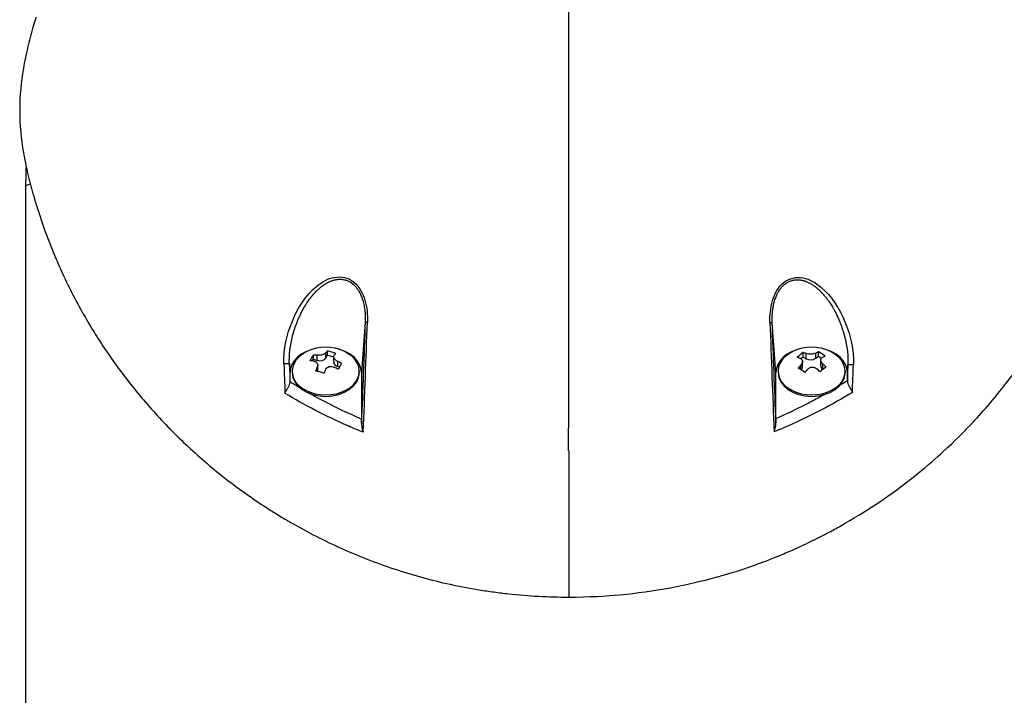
# Model space of a CAD drawing. Header units: millimetres. Extents: x 0 to 4378, y 0 to 2376.
# Tile 9 of 229: x 739 to 876, y 325 to 419. Entities that reach past the tile are written whole.
import ezdxf

# ---------------------------------------------------------------- set-up
doc = ezdxf.new("R2010")
doc.units = ezdxf.units.MM
doc.header["$LTSCALE"] = 0.2
doc.styles.add('Rainbow-5.0 Style', font='malgunsl.ttf')
doc.dimstyles.new('Rainbow-5.0 Style', dxfattribs={"dimtxt": 4, "dimasz": 2.5, "dimexe": 1, "dimexo": 1, "dimgap": 1, "dimtad": 1, "dimdsep": 46, "dimtxsty": 'Rainbow-5.0 Style', "dimcen": 0, "dimclrd": 251, "dimclre": 251, "dimclrt": 7, "dimazin": 3, "dimtp": 0.1, "dimtm": 0.1, "dimtfac": 0.61, "dimtmove": 0, "dimatfit": 3, "dimfxl": 1, "dimlwd": -1, "dimlwe": -1, "dimarcsym": 1})

# ---------------------------------------------------------------- blocks, each defined once
blk = doc.blocks.new('A$C0ad0ff27')
for p, q in [((-76, 187.5), (-76, 96.5)), ((-35.24, 172.96), (-35.24, 172.96)), ((-36.8, 170.99), (-36.79, 170.99)), ((-36.71, 171.13), (-36.71, 171.14)), ((-36, 172.12), (-36, 172.11)), ((36, 172.01), (36, 172)), ((36.71, 171.01), (36.71, 171.02)), ((36.72, 170.99), (36.72, 170.99)), ((-37.09, 170.5), (-37.08, 170.5)), ((-28.57, 170.5), (-28.57, 170.5)), ((-28.27, 170.5), (-28.27, 170.5)), ((28.28, 170.5), (28.28, 170.5)), ((28.58, 170.5), (28.59, 170.5)), ((37.01, 170.5), (37.02, 170.5)), ((-28.48, 168.56), (-29, 161.48)), ((29, 161.48), (28.48, 168.5)), ((-33.97, 163.56), (-33.97, 164.27)), ((-33.74, 163.94), (-33.74, 164.52)), ((32.82, 163.71), (32.82, 164.29)), ((33.25, 163.43), (33.25, 164.15)), ((34.58, 163.49), (34.58, 164.2)), ((34.97, 163.79), (34.97, 164.38)), ((-39, 161.48), (-39.09, 162.73)), ((-35.88, 163.12), (-35.73, 163.37)), ((-35.73, 163.37), (-35.73, 163.95)), ((-35.73, 163.37), (-35.2, 163.2)), ((-35.2, 163.2), (-35.2, 163.92)), ((-33.97, 163.56), (-33.74, 163.94)), ((-33.74, 163.94), (-32.89, 163.68)), ((-32.89, 162.95), (-32.89, 163.72)), ((-32.31, 162.34), (-32.31, 163.06)), ((32.49, 163.45), (32.82, 163.71)), ((32.73, 162.28), (32.73, 163.07)), ((32.82, 163.71), (33.25, 163.43)), ((34.58, 163.49), (34.97, 163.79)), ((34.97, 163.79), (35.39, 163.52)), ((35.27, 162.45), (35.27, 163.24)), ((35.59, 161.96), (35.59, 162.67)), ((-39, 160.18), (-39, 161.48)), ((-38.7, 161.68), (-38.7, 161.48)), ((-35.19, 161.67), (-35.19, 162.23)), ((-35.11, 161.78), (-35.11, 162.55)), ((-32.31, 162.34), (-32.08, 162.27)), ((-29.3, 161.68), (-29.3, 161.48)), ((-29, 161.48), (-29, 154.98)), ((29, 155.05), (29, 161.48)), ((29.3, 161.68), (29.3, 161.48)), ((32.49, 161.89), (32.49, 162.55)), ((35.59, 161.96), (35.59, 161.95)), ((38.7, 161.68), (38.7, 161.48)), ((39.08, 162.59), (39, 161.48)), ((39, 161.48), (39, 160.33)), ((-28.58, 157.53), (-28.58, 157.53)), ((28.58, 157.52), (28.58, 157.52)), ((-36, 156.49), (-36, 156.49)), ((36, 156.6), (36, 156.59)), ((-32, 154.52), (-32, 154.52)), ((32, 154.6), (32, 154.6)), ((-31.5, 154.29), (-31.5, 154.29)), ((-29.81, 153.56), (-29.81, 153.56)), ((29.78, 153.62), (29.78, 153.62)), ((31.4, 154.33), (31.4, 154.33)), ((0, 150.53), (0, 130.05))]:
    blk.add_line(p, q)
for centre, radius, start, end in [((0, 187.5), 76, 177.7917, 180), ((-34, 158.94), 6.1, 64.3547, 115.6453), ((34, 158.94), 6.1, 64.3547, 115.6453)]:
    blk.add_arc(centre, radius, start, end)
for centre, major_axis, ratio, start_param, end_param in [((0, 187.5), (76, 0), 0.039474, 3.009799, 3.141593), ((37.04, 171), (0, -0.5), 0.669131, 6.201498, 6.218487), ((-65.6, -471.16), (40.63, 800.94), 0.010313, 5.606685, 5.638035), ((-27.98, 168.54), (-0.5, 0.018), 0.001055, 5.102146, 6.24617), ((27.98, 168.49), (0.5, 0.019), 0.000072, 5.106295, 6.24617), ((66.12, -477.88), (41.18, -809.41), 0.010376, 3.786947, 3.817733), ((-34, 161.68), (4.7, 0), 0.707107, 2.167258, 7.25752), ((-34, 161.48), (-5, 0), 0.707107, 4.977936, 6.283185), ((-34.58, 159.11), (-1.74, -5.81), 0.275938, 3.606045, 3.707091), ((-33.16, 160.33), (-4.9, 2.93), 0.651044, 4.974451, 5.194448), ((-33.42, 158.76), (1.74, 5.81), 0.275938, 0.464452, 0.565498), ((-34, 161.48), (5, 0), 0.707107, 0, 1.305249), ((-0.1, -1029.85), (-0.1, -1366.77), 0.000016, 2.613225, 2.634686), ((34, 161.68), (4.7, 0), 0.707107, 2.167258, 7.25752), ((34, 161.48), (-5, 0), 0.707107, 4.977936, 6.283185), ((32.4, 159.95), (-3.05, -4.82), 0.471418, 3.961879, 4.181876), ((34.42, 159.27), (-3.76, 4.76), 0.527034, 5.56156, 5.662606), ((33.53, 159.23), (-3.24, -5.13), 0.471418, 3.709676, 3.810723), ((35.43, 160.07), (-3.54, 4.48), 0.527034, 5.190406, 5.410404), ((34, 161.48), (5, 0), 0.707107, 0, 1.305249), ((-39.59, 162.71), (0.5, 0.018), 0.038586, 0.037043, 2.12174), ((-18.17, 139.57), (-23.04, 614.89), 0.033838, 1.531881, 1.538612), ((-15.61, 139.97), (-22.65, 611.28), 0.037007, 1.532183, 1.536415), ((-35.98, 159.53), (-1.64, -5.47), 0.275938, 3.858248, 4.078245), ((-34.24, 158.53), (5.2, -3.12), 0.651044, 2.204012, 2.305058), ((-33.76, 159.34), (-5.2, 3.12), 0.651044, 5.345605, 5.446651), ((-34.83, 163.82), (-0.94, 0), 0.707107, 1.169909, 2.740705), ((-31.95, 162.95), (-0.94, 0), 0.707107, 0, 1.169909), ((-33.76, 159.34), (-5.2, 3.12), 0.651044, 4.722248, 4.823294), ((-32.02, 158.34), (1.64, 5.47), 0.275938, 0.716655, 0.936652), ((33.58, 158.6), (3.76, -4.76), 0.527034, 2.419967, 2.521014), ((33.88, 163.93), (-0.94, 0), 0.707107, 0.841043, 2.411839), ((34.47, 158.64), (3.24, 5.13), 0.471418, 0.568084, 0.66913), ((34.42, 159.27), (-3.76, 4.76), 0.527034, 4.938203, 5.03925), ((39.58, 162.57), (-0.5, 0.018), 0.037229, 4.154598, 6.246144), ((-34, 161.48), (4.7, 0), 0.707107, 3.141593, 6.283185), ((-34.58, 159.11), (-1.74, -5.81), 0.275938, 4.229401, 4.330448), ((-34.84, 157.54), (4.9, -2.93), 0.651044, 1.832858, 2.052856), ((-36.05, 161.78), (0.94, 0), 0.707107, 6.095685, 6.283185), ((-33.42, 158.76), (1.74, 5.81), 0.275938, 1.087809, 1.188855), ((-34.24, 158.53), (5.2, -3.12), 0.651044, 1.580655, 1.681702), ((34, 161.48), (4.7, 0), 0.707107, 3.141593, 6.283185), ((33.53, 159.23), (-3.24, -5.13), 0.471418, 4.333033, 4.434079), ((32.57, 157.8), (3.54, -4.48), 0.527034, 2.048814, 2.268811), ((31.79, 162.28), (0.94, 0), 0.707107, 5.613434, 6.283185), ((34.47, 158.64), (3.24, 5.13), 0.471418, 1.19144, 1.292487), ((33.58, 158.6), (3.76, -4.76), 0.527034, 1.796611, 1.897657), ((35.6, 157.92), (3.05, 4.82), 0.471418, 0.820286, 1.040284), ((36.21, 162.45), (-0.94, 0), 0.707107, 0, 0.841043), ((15.36, 140.41), (-22.92, -618.36), 0.037007, 1.60432, 1.608052), ((17.86, 140.02), (-23.3, -622), 0.033968, 1.602132, 1.608346), ((-34, 152.29), (-6.7, 0), 0.707107, 5.080892, 5.081126), ((34, 152.29), (6.7, 0), 0.707107, 1.223939, 1.224274)]:
    blk.add_ellipse(centre, major_axis=major_axis, ratio=ratio, start_param=start_param, end_param=end_param)
for points in [[(0, 165.04), (0.02, 191.22), (0.04, 214.62), (0.06, 235.01)], [(-28.48, 168.56), (-28.65, 163.83), (-28.83, 159.11), (-29.01, 154.39)], [(29.01, 154.46), (28.83, 159.14), (28.65, 163.82), (28.48, 168.5)], [(-37.56, 159.31), (-38.21, 159.7), (-38.69, 159.99), (-39, 160.18)], [(39, 160.33), (38.66, 160.12), (38.31, 159.9), (37.96, 159.69)]]:
    blk.add_open_spline(points, degree=3)
for points, knots in [([(-74.55, 211.25), (-74.66, 210.88), (-74.78, 210.5), (-74.89, 210.13), (-74.92, 210.03), (-74.94, 209.94), (-74.97, 209.85), (-75.25, 208.9), (-75.5, 207.94), (-75.72, 206.99), (-75.95, 206.03), (-76.15, 205.07), (-76.31, 204.11), (-76.64, 202.19), (-76.82, 200.27), (-76.83, 198.35), (-76.83, 198.27), (-76.83, 198.19), (-76.83, 198.11), (-76.82, 196.17), (-76.63, 194.24), (-76.3, 192.31), (-76.14, 191.35), (-75.94, 190.38), (-75.72, 189.42), (-75.49, 188.45), (-75.24, 187.49), (-74.97, 186.53), (-74.95, 186.47), (-74.93, 186.41), (-74.91, 186.35), (-74.36, 184.43), (-73.74, 182.52), (-73.03, 180.63), (-72.67, 179.68), (-72.3, 178.74), (-71.9, 177.8), (-71.51, 176.86), (-71.1, 175.92), (-70.66, 174.99), (-70.64, 174.95), (-70.62, 174.9), (-70.6, 174.85), (-69.71, 172.98), (-68.74, 171.11), (-67.69, 169.28), (-66.63, 167.44), (-65.5, 165.64), (-64.27, 163.86), (-63.65, 162.97), (-63.02, 162.09), (-62.36, 161.21), (-61.7, 160.34), (-61.01, 159.47), (-60.3, 158.61), (-59.6, 157.75), (-58.87, 156.91), (-58.12, 156.07), (-57.36, 155.23), (-56.59, 154.41), (-55.79, 153.59), (-55.77, 153.57), (-55.76, 153.56), (-55.74, 153.54), (-54.94, 152.72), (-54.11, 151.92), (-53.26, 151.12), (-52.41, 150.33), (-51.54, 149.55), (-50.64, 148.78), (-49.74, 148.02), (-48.82, 147.27), (-47.87, 146.53), (-45.98, 145.06), (-43.99, 143.66), (-41.9, 142.32), (-41.37, 141.99), (-40.84, 141.66), (-40.31, 141.33), (-39.77, 141.01), (-39.23, 140.69), (-38.68, 140.38), (-36.5, 139.13), (-34.22, 137.96), (-31.85, 136.89), (-31.84, 136.89), (-31.84, 136.88), (-31.83, 136.88), (-30.64, 136.35), (-29.43, 135.84), (-28.2, 135.36), (-26.97, 134.88), (-25.73, 134.42), (-24.45, 134), (-23.18, 133.58), (-21.89, 133.18), (-20.58, 132.82), (-19.27, 132.46), (-17.94, 132.13), (-16.6, 131.84), (-15.26, 131.55), (-13.89, 131.29), (-12.52, 131.06), (-11.83, 130.95), (-11.15, 130.85), (-10.46, 130.76), (-9.77, 130.66), (-9.08, 130.58), (-8.38, 130.5), (-7, 130.35), (-5.61, 130.24), (-4.21, 130.16), (-2.81, 130.09), (-1.41, 130.05), (0, 130.05)], [0.116009, 0.116009, 0.116009, 0.116009, 0.1176445, 0.1176445, 0.1176445, 0.1180502, 0.1180502, 0.1180502, 0.1221943, 0.1221943, 0.1221943, 0.1263384, 0.1263384, 0.1263384, 0.1346266, 0.1346266, 0.1346266, 0.1349824, 0.1349824, 0.1349824, 0.143338, 0.143338, 0.143338, 0.1475158, 0.1475158, 0.1475158, 0.1516936, 0.1516936, 0.1516936, 0.1519551, 0.1519551, 0.1519551, 0.160293, 0.160293, 0.160293, 0.164462, 0.164462, 0.164462, 0.168631, 0.168631, 0.168631, 0.1688379, 0.1688379, 0.1688379, 0.1772635, 0.1772635, 0.1772635, 0.1856891, 0.1856891, 0.1856891, 0.1899019, 0.1899019, 0.1899019, 0.1941147, 0.1941147, 0.1941147, 0.1983275, 0.1983275, 0.1983275, 0.2025403, 0.2025403, 0.2025403, 0.2026348, 0.2026348, 0.2026348, 0.206856, 0.206856, 0.206856, 0.2110771, 0.2110771, 0.2110771, 0.2152983, 0.2152983, 0.2152983, 0.2237405, 0.2237405, 0.2237405, 0.2258511, 0.2258511, 0.2258511, 0.2279617, 0.2279617, 0.2279617, 0.2364039, 0.2364039, 0.2364039, 0.2364237, 0.2364237, 0.2364237, 0.240644, 0.240644, 0.240644, 0.2448644, 0.2448644, 0.2448644, 0.2490847, 0.2490847, 0.2490847, 0.253305, 0.253305, 0.253305, 0.2575358, 0.2575358, 0.2575358, 0.2596491, 0.2596491, 0.2596491, 0.2617623, 0.2617623, 0.2617623, 0.2659889, 0.2659889, 0.2659889, 0.2702154, 0.2702154, 0.2702154, 0.2702154]), ([(0, 130.05), (2.85, 130.05), (5.25, 130.2), (7.18, 130.38), (9.55, 130.6), (11.91, 130.93), (14.23, 131.36), (16.73, 131.82), (18.8, 132.33), (20.46, 132.78), (20.66, 132.84), (20.86, 132.89), (21.05, 132.94), (21.5, 133.07), (23.3, 133.54), (26.27, 134.62), (26.68, 134.77), (27.12, 134.93), (27.58, 135.1), (29.05, 135.66), (30.04, 136.09), (30.58, 136.32), (31.56, 136.74), (32.53, 137.18), (33.48, 137.64), (34.75, 138.25), (35.99, 138.88), (37.21, 139.55), (37.5, 139.71), (37.78, 139.86), (38.07, 140.03), (39.79, 140.99), (41.44, 142.01), (43.04, 143.07), (47.21, 145.85), (50.06, 148.29), (52.02, 150.06), (52.14, 150.17), (52.26, 150.28), (52.37, 150.38), (54.22, 152.08), (55.21, 153.11), (55.49, 153.4), (56.56, 154.5), (58.12, 156.16), (59.98, 158.43), (60.86, 159.5), (61.58, 160.44), (62.18, 161.25), (62.96, 162.3), (63.53, 163.12), (63.91, 163.68), (66.36, 167.25), (68.44, 170.94), (70.19, 174.71), (70.86, 176.17), (71.69, 178.07), (72.56, 180.41), (73.28, 182.35), (73.74, 183.82), (74.04, 184.81), (74.27, 185.55), (74.4, 186.01), (74.45, 186.2), (74.93, 187.88), (75.15, 188.86), (75.21, 189.13), (75.3, 189.49), (75.38, 189.85), (75.45, 190.21), (75.48, 190.34), (75.51, 190.47), (75.53, 190.6), (75.69, 191.37), (75.77, 191.86), (75.81, 192.07), (75.85, 192.29), (75.89, 192.53), (75.92, 192.79), (76.02, 193.42), (76.11, 194.17), (76.19, 195.04), (76.31, 196.39), (76.32, 197.38), (76.32, 198.01), (76.32, 198.66), (76.3, 199.64), (76.19, 200.97), (76.11, 201.89), (76.01, 202.63), (75.92, 203.2), (75.88, 203.48), (75.84, 203.73), (75.81, 203.92), (75.7, 204.54), (75.58, 205.16), (75.45, 205.78), (75.38, 206.15), (75.3, 206.51), (75.21, 206.87), (75.04, 207.62), (74.91, 208.11), (74.85, 208.33), (74.72, 208.81), (74.59, 209.3), (74.45, 209.79), (74.38, 210.06), (74.3, 210.32), (74.22, 210.59)], [-1, -1, -1, -1, -0.9732143, -0.9732143, -0.9732143, -0.9464286, -0.9464286, -0.9464286, -0.9225692, -0.9225692, -0.9225692, -0.9196429, -0.9196429, -0.9196429, -0.8961237, -0.8961237, -0.8961237, -0.8928571, -0.8928571, -0.8928571, -0.88, -0.88, -0.88, -0.8671429, -0.8671429, -0.8671429, -0.85, -0.85, -0.85, -0.8459299, -0.8459299, -0.8459299, -0.8214286, -0.8214286, -0.8214286, -0.7867787, -0.7867787, -0.7867787, -0.7846306, -0.7846306, -0.7846306, -0.75, -0.75, -0.75, -0.71875, -0.71875, -0.71875, -0.7052239, -0.7052239, -0.7052239, -0.6875, -0.6875, -0.6875, -0.625, -0.625, -0.625, -0.59375, -0.59375, -0.59375, -0.5758637, -0.5758637, -0.5758637, -0.5625, -0.5625, -0.5625, -0.546875, -0.546875, -0.546875, -0.5411757, -0.5411757, -0.5411757, -0.5390625, -0.5390625, -0.5390625, -0.53125, -0.53125, -0.53125, -0.5266987, -0.5266987, -0.5266987, -0.515625, -0.515625, -0.515625, -0.5, -0.5, -0.5, -0.484375, -0.484375, -0.484375, -0.4739987, -0.4739987, -0.4739987, -0.46875, -0.46875, -0.46875, -0.4588678, -0.4588678, -0.4588678, -0.453125, -0.453125, -0.453125, -0.4453125, -0.4453125, -0.4453125, -0.4375, -0.4375, -0.4375, -0.433244, -0.433244, -0.433244, -0.433244]), ([(-39.85, 162.71), (-39.93, 164.79), (-39.44, 166.85), (-38.67, 168.71), (-37.89, 170.57), (-36.8, 172.3), (-35.3, 173.55), (-34.55, 174.17), (-33.7, 174.66), (-32.78, 174.83), (-31.85, 175), (-30.85, 174.79), (-30.08, 174.16), (-29.31, 173.54), (-28.81, 172.61), (-28.52, 171.62), (-28.22, 170.62), (-28.13, 169.59), (-28.17, 168.55)], [-1, -1, -1, -1, -0.75, -0.75, -0.75, -0.5, -0.5, -0.5, -0.375, -0.375, -0.375, -0.25, -0.25, -0.25, -0.125, -0.125, -0.125, 0, 0, 0, 0]), ([(-39.09, 162.73), (-39.1, 163.05), (-39.1, 163.7), (-39.02, 164.68), (-38.87, 165.64), (-38.66, 166.59), (-38.43, 167.36), (-38.23, 167.97), (-38.06, 168.42), (-37.89, 168.86), (-37.63, 169.44), (-37.29, 170.15), (-36.9, 170.84), (-36.52, 171.43), (-36.16, 171.93), (-35.8, 172.36), (-35.52, 172.67), (-35.33, 172.87), (-35.17, 173.02), (-35.06, 173.13), (-34.95, 173.23), (-34.82, 173.34), (-34.62, 173.51), (-34.44, 173.65), (-34.21, 173.81), (-33.97, 173.97), (-33.68, 174.13), (-33.41, 174.26), (-33.21, 174.34), (-33, 174.41), (-32.84, 174.45), (-32.72, 174.48), (-32.64, 174.5), (-32.52, 174.52), (-32.37, 174.54), (-32.22, 174.56), (-32.11, 174.56), (-32.05, 174.56), (-31.99, 174.56), (-31.95, 174.56), (-31.88, 174.56), (-31.76, 174.55), (-31.55, 174.52), (-31.34, 174.48), (-31.17, 174.43), (-31.05, 174.39), (-30.89, 174.33), (-30.73, 174.25), (-30.59, 174.17), (-30.48, 174.11), (-30.4, 174.05), (-30.33, 174), (-30.28, 173.96), (-30.23, 173.92), (-30.18, 173.88), (-30.12, 173.83), (-30.03, 173.74), (-29.91, 173.62), (-29.76, 173.46), (-29.64, 173.31), (-29.5, 173.1), (-29.3, 172.8), (-29.11, 172.41), (-28.96, 172.03), (-28.87, 171.77), (-28.8, 171.55), (-28.74, 171.33), (-28.67, 171.03), (-28.6, 170.66), (-28.54, 170.27), (-28.5, 169.87), (-28.46, 169.3), (-28.46, 168.86), (-28.48, 168.56)], [0, 0, 0, 0, 0.09755, 0.195364, 0.293553, 0.392049, 0.490631, 0.539857, 0.588967, 0.638036, 0.687243, 0.785873, 0.884538, 0.933822, 1.008822, 1.081176, 1.113601, 1.143537, 1.170992, 1.183791, 1.195972, 1.218472, 1.238473, 1.283423, 1.293407, 1.329481, 1.378961, 1.40356, 1.428073, 1.452518, 1.476923, 1.483207, 1.495736, 1.501978, 1.526778, 1.545207, 1.551317, 1.563485, 1.567497, 1.570553, 1.578207, 1.587912, 1.613451, 1.647115, 1.658519, 1.671664, 1.690388, 1.714701, 1.728974, 1.744675, 1.75307, 1.761833, 1.77097, 1.775681, 1.780486, 1.790347, 1.800537, 1.821922, 1.844682, 1.86886, 1.881499, 1.921664, 1.980666, 2.012563, 2.046031, 2.063338, 2.081006, 2.117316, 2.154984, 2.194087, 2.234709, 2.276933, 2.36647, 2.36647, 2.36647, 2.36647]), ([(28.17, 168.49), (28.13, 169.53), (28.23, 170.57), (28.52, 171.57), (28.82, 172.56), (29.33, 173.5), (30.1, 174.11), (30.87, 174.73), (31.88, 174.93), (32.8, 174.75), (33.72, 174.57), (34.57, 174.07), (35.31, 173.45), (36.79, 172.2), (37.89, 170.46), (38.66, 168.59), (39.44, 166.72), (39.92, 164.65), (39.85, 162.58)], [-1, -1, -1, -1, -0.875, -0.875, -0.875, -0.75, -0.75, -0.75, -0.625, -0.625, -0.625, -0.5, -0.5, -0.5, -0.25, -0.25, -0.25, 0, 0, 0, 0]), ([(28.48, 168.5), (28.47, 168.77), (28.47, 169.26), (28.51, 169.96), (28.58, 170.49), (28.65, 170.87), (28.7, 171.11), (28.76, 171.34), (28.83, 171.6), (28.92, 171.86), (29.02, 172.13), (29.16, 172.45), (29.31, 172.74), (29.48, 173.02), (29.62, 173.21), (29.77, 173.4), (29.9, 173.55), (30.01, 173.66), (30.1, 173.74), (30.18, 173.82), (30.28, 173.89), (30.37, 173.96), (30.49, 174.05), (30.66, 174.15), (30.86, 174.25), (31.07, 174.33), (31.28, 174.39), (31.5, 174.44), (31.68, 174.47), (31.81, 174.48), (31.94, 174.49), (32.13, 174.49), (32.32, 174.47), (32.49, 174.45), (32.59, 174.43), (32.66, 174.42), (32.73, 174.4), (32.82, 174.38), (32.93, 174.35), (33.03, 174.32), (33.13, 174.28), (33.27, 174.23), (33.43, 174.16), (33.7, 174.03), (34.02, 173.85), (34.33, 173.64), (34.57, 173.46), (34.75, 173.31), (34.89, 173.19), (35.01, 173.09), (35.09, 173.01), (35.17, 172.93), (35.24, 172.86), (35.32, 172.78), (35.42, 172.68), (35.55, 172.54), (35.73, 172.34), (35.95, 172.08), (36.2, 171.76), (36.52, 171.32), (36.82, 170.85), (37.11, 170.35), (37.36, 169.88), (37.57, 169.45), (37.74, 169.06), (37.88, 168.75), (38.01, 168.41), (38.12, 168.12), (38.24, 167.78), (38.37, 167.41), (38.51, 166.93), (38.64, 166.46), (38.75, 165.99), (38.89, 165.35), (39.01, 164.55), (39.09, 163.57), (39.09, 162.92), (39.08, 162.59)], [0, 0, 0, 0, 0.078902, 0.149029, 0.210471, 0.237991, 0.263396, 0.286702, 0.307916, 0.343993, 0.371542, 0.396346, 0.44682, 0.471865, 0.496786, 0.521607, 0.546367, 0.558742, 0.571124, 0.583523, 0.595936, 0.608312, 0.620651, 0.64525, 0.669793, 0.694325, 0.718875, 0.743461, 0.768092, 0.779315, 0.788884, 0.812015, 0.840494, 0.855174, 0.867977, 0.874297, 0.88056, 0.892913, 0.905038, 0.91694, 0.928945, 0.941177, 0.965691, 0.990288, 1.039745, 1.089387, 1.1142, 1.139036, 1.163869, 1.176276, 1.188676, 1.201071, 1.213052, 1.221264, 1.236272, 1.258078, 1.28669, 1.322124, 1.367266, 1.417281, 1.49445, 1.543272, 1.598922, 1.661366, 1.695114, 1.730521, 1.767563, 1.806271, 1.826283, 1.878768, 1.928368, 1.977948, 2.027472, 2.076913, 2.17546, 2.273572, 2.371399, 2.371399, 2.371399, 2.371399]), ([(-33.97, 164.27), (-34.01, 164.22), (-34.08, 164.16), (-34.26, 164.06), (-34.37, 164.02), (-34.59, 163.96), (-34.72, 163.93), (-34.97, 163.91), (-35.09, 163.91), (-35.2, 163.92)], [-0.1437022, -0.1437022, -0.1437022, -0.1437022, -0.1077767, -0.1077767, -0.0718511, -0.0718511, -0.0359256, -0.0359256, 0, 0, 0, 0]), ([(34.58, 164.2), (34.5, 164.16), (34.4, 164.13), (34.17, 164.07), (34.05, 164.06), (33.81, 164.05), (33.68, 164.05), (33.44, 164.09), (33.34, 164.12), (33.25, 164.15)], [-0.1437022, -0.1437022, -0.1437022, -0.1437022, -0.1077767, -0.1077767, -0.0718511, -0.0718511, -0.0359256, -0.0359256, 0, 0, 0, 0]), ([(-35.69, 163.1), (-35.58, 163.09), (-35.47, 163.06), (-35.3, 162.96), (-35.23, 162.89), (-35.14, 162.74), (-35.11, 162.64), (-35.12, 162.44), (-35.14, 162.33), (-35.19, 162.23)], [-0.2938438, -0.2938438, -0.2938438, -0.2938438, -0.2579182, -0.2579182, -0.2219927, -0.2219927, -0.1860671, -0.1860671, -0.1501416, -0.1501416, -0.1501416, -0.1501416]), ([(-32.31, 163.06), (-32.42, 163.11), (-32.53, 163.18), (-32.7, 163.33), (-32.77, 163.41), (-32.86, 163.57), (-32.89, 163.65), (-32.88, 163.81), (-32.86, 163.87), (-32.81, 163.93)], [-0.5881822, -0.5881822, -0.5881822, -0.5881822, -0.5522567, -0.5522567, -0.5163311, -0.5163311, -0.4804056, -0.4804056, -0.44448, -0.44448, -0.44448, -0.44448]), ([(32.41, 163.49), (32.5, 163.46), (32.58, 163.4), (32.69, 163.27), (32.72, 163.19), (32.73, 163.02), (32.72, 162.92), (32.63, 162.73), (32.57, 162.63), (32.49, 162.55)], [-0.2938438, -0.2938438, -0.2938438, -0.2938438, -0.2579182, -0.2579182, -0.2219927, -0.2219927, -0.1860671, -0.1860671, -0.1501416, -0.1501416, -0.1501416, -0.1501416]), ([(35.59, 162.67), (35.5, 162.75), (35.42, 162.84), (35.31, 163.02), (35.28, 163.12), (35.27, 163.29), (35.28, 163.37), (35.37, 163.51), (35.43, 163.57), (35.51, 163.61)], [-0.5881822, -0.5881822, -0.5881822, -0.5881822, -0.5522567, -0.5522567, -0.5163311, -0.5163311, -0.4804056, -0.4804056, -0.44448, -0.44448, -0.44448, -0.44448]), ([(-34.03, 161.89), (-33.99, 161.98), (-33.92, 162.08), (-33.74, 162.23), (-33.63, 162.29), (-33.41, 162.35), (-33.28, 162.36), (-33.03, 162.33), (-32.91, 162.29), (-32.8, 162.24)], [-0.4380406, -0.4380406, -0.4380406, -0.4380406, -0.4021151, -0.4021151, -0.3661895, -0.3661895, -0.330264, -0.330264, -0.2943384, -0.2943384, -0.2943384, -0.2943384]), ([(33.42, 161.96), (33.5, 162.04), (33.6, 162.12), (33.83, 162.22), (33.95, 162.25), (34.19, 162.26), (34.32, 162.24), (34.56, 162.15), (34.66, 162.09), (34.75, 162.01)], [-0.4380406, -0.4380406, -0.4380406, -0.4380406, -0.4021151, -0.4021151, -0.3661895, -0.3661895, -0.330264, -0.330264, -0.2943384, -0.2943384, -0.2943384, -0.2943384]), ([(-39.7, 158.58), (-39.65, 158.69), (-39.59, 158.83), (-39.5, 158.99), (-39.47, 159.04), (-39.43, 159.11), (-39.38, 159.2), (-39.33, 159.29), (-39.29, 159.36), (-39.27, 159.4), (-39.19, 159.55), (-39.12, 159.68), (-39.08, 159.78), (-39.02, 159.93), (-39, 160.05), (-39, 160.14)], [0, 0, 0, 0, 0.25, 0.25, 0.25, 0.375, 0.375, 0.375, 0.5, 0.5, 0.5, 0.75, 0.75, 0.75, 0.9999999, 0.9999999, 0.9999999, 0.9999999]), ([(-39, 160.18), (-39, 160.18), (-39, 160.17), (-39, 160.15), (-39, 160.15), (-39, 160.14)], [-0.006006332, -0.006006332, -0.006006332, -0.006006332, -0.003002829, -0.003002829, -0.000000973, -0.000000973, -0.000000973, -0.000000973]), ([(39, 160.29), (39, 160.29), (39, 160.3), (39, 160.32), (39, 160.33), (39, 160.33)], [-0.006677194, -0.006677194, -0.006677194, -0.006677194, -0.003339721, -0.003339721, -0.000000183, -0.000000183, -0.000000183, -0.000000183]), ([(39, 160.29), (39, 160.19), (39.02, 160.07), (39.08, 159.93), (39.12, 159.83), (39.19, 159.7), (39.27, 159.54), (39.3, 159.5), (39.33, 159.43), (39.39, 159.34), (39.44, 159.25), (39.47, 159.18), (39.5, 159.13), (39.59, 158.97), (39.66, 158.83), (39.71, 158.72)], [0.0000001, 0.0000001, 0.0000001, 0.0000001, 0.25, 0.25, 0.25, 0.5, 0.5, 0.5, 0.625, 0.625, 0.625, 0.75, 0.75, 0.75, 1, 1, 1, 1]), ([(-28.74, 153.13), (-29.46, 153.41), (-30.17, 153.71), (-30.87, 154.02), (-34.03, 155.4), (-36.97, 156.93), (-39.7, 158.58)], [0, 0, 0, 0, 0.1807269, 0.1807269, 0.1807269, 1, 1, 1, 1]), ([(-29, 154.98), (-30.77, 155.73), (-32.49, 156.55), (-34.16, 157.42), (-34.43, 157.56), (-35.16, 157.94), (-36.3, 158.58)], [0, 0, 0, 0, 0.5, 0.5, 0.5, 0.7293054, 0.7293054, 0.7293054, 0.7293054]), ([(39.71, 158.72), (36.93, 157.02), (33.96, 155.45), (30.78, 154.05), (30.11, 153.76), (29.43, 153.47), (28.75, 153.19)], [0, 0, 0, 0, 0.8258779, 0.8258779, 0.8258779, 1, 1, 1, 1]), ([(35.75, 158.4), (35.23, 158.1), (34.7, 157.82), (34.17, 157.53), (33.8, 157.34), (32.97, 156.9), (31.63, 156.25), (29.92, 155.43), (29.02, 155.06), (29, 155.05)], [0.3407239, 0.3407239, 0.3407239, 0.3407239, 0.5, 0.5, 0.5, 0.75, 0.75, 0.75, 1, 1, 1, 1]), ([(-29.01, 154.39), (-29, 154.48), (-29, 154.56), (-29, 154.76), (-29, 154.87), (-29, 154.98)], [-0.07344976, -0.07344976, -0.07344976, -0.07344976, -0.04389749, -0.04389749, -0.000001, -0.000001, -0.000001, -0.000001]), ([(-29.01, 154.39), (-29.01, 154.24), (-28.99, 154.03), (-28.93, 153.77), (-28.91, 153.69), (-28.88, 153.58), (-28.85, 153.45), (-28.79, 153.26), (-28.75, 153.15), (-28.74, 153.13)], [-0.9999987, -0.9999987, -0.9999987, -0.9999987, -0.5, -0.5, -0.5, -0.25, -0.25, -0.25, -0.000001, -0.000001, -0.000001, -0.000001]), ([(28.75, 153.19), (28.76, 153.22), (28.79, 153.33), (28.85, 153.51), (28.88, 153.64), (28.91, 153.75), (28.93, 153.83), (28.99, 154.09), (29.01, 154.3), (29.01, 154.46)], [-0.9999988, -0.9999988, -0.9999988, -0.9999988, -0.75, -0.75, -0.75, -0.5, -0.5, -0.5, -0.0000013, -0.0000013, -0.0000013, -0.0000013]), ([(29, 155.05), (29, 154.94), (29, 154.83), (29, 154.63), (29, 154.54), (29.01, 154.46)], [-0.07474491, -0.07474491, -0.07474491, -0.07474491, -0.03005071, -0.03005071, -0.00000846, -0.00000846, -0.00000846, -0.00000846])]:
    blk.add_open_spline(points, degree=3, knots=knots)

msp = doc.modelspace()

# ---------------------------------------------------------------- block references
msp.add_blockref('A$C0ad0ff27', (815.483, 208.215))

# ---------------------------------------------------------------- leaders
at = {"annotation_type": 0, "has_hookline": 1, "hookline_direction": 0, "text_width": 205.77}
msp.add_leader([(815.483, 208.215), (938.412, 363.474), (948.412, 363.474)], dimstyle='Rainbow-5.0 Style', override={"dimscale": 4, "dimgap": 1, "dimtad": 1}, dxfattribs=at)

doc.saveas('drawing.dxf')
